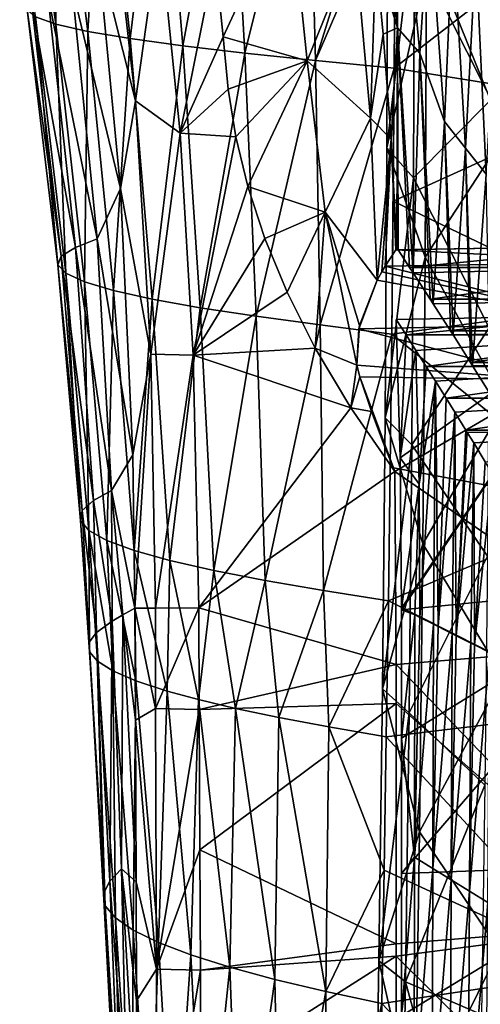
# Model space of a CAD drawing. Header units: millimetres. Extents: x -350 to 350, y 0 to 877.
# Tile 31 of 63: x -314 to -242, y 338 to 491. Entities that reach past the tile are written whole.
import ezdxf

# ---------------------------------------------------------------- set-up
doc = ezdxf.new("R2010")
doc.units = ezdxf.units.MM
doc.header["$LTSCALE"] = 41.718519
for name, color, linetype in [('2', 7, 'CONTINUOUS'), ('25', 7, 'CONTINUOUS'), ('26', 7, 'CONTINUOUS'), ('27', 7, 'CONTINUOUS'), ('28', 7, 'CONTINUOUS'), ('38', 7, 'CONTINUOUS'), ('39', 7, 'CONTINUOUS'), ('40', 7, 'CONTINUOUS'), ('41', 7, 'CONTINUOUS'), ('43', 7, 'CONTINUOUS'), ('44', 7, 'CONTINUOUS'), ('48', 7, 'CONTINUOUS'), ('51', 7, 'CONTINUOUS'), ('52', 7, 'CONTINUOUS'), ('59', 7, 'CONTINUOUS')]:
    doc.layers.add(name, color=color, linetype=linetype)

msp = doc.modelspace()

# ---------------------------------------------------------------- linework, layer by layer
at = {"layer": '2', "linetype": 'Continuous'}
for points in [[(-237.64, 474.05, -443.37), (-237.51, 516.38, -450.95), (-250.26, 499.07, -451.83), (-237.64, 474.05, -443.37)], [(-240.18, 514.36, -486.16), (-240.26, 478.9, -479.51), (-252.13, 508.41, -478.77), (-240.18, 514.36, -486.16)], [(-256.3, 513.54, -466.8), (-252.13, 508.41, -478.77), (-256.42, 471.49, -459.28), (-256.3, 513.54, -466.8)], [(-256.3, 513.54, -466.8), (-256.42, 471.49, -459.28), (-250.26, 499.07, -451.83), (-256.3, 513.54, -466.8)], [(-252.13, 508.41, -478.77), (-252.26, 466.81, -471.45), (-256.42, 471.49, -459.28), (-252.13, 508.41, -478.77)], [(-252.13, 508.41, -478.77), (-240.26, 478.9, -479.51), (-252.26, 466.81, -471.45), (-252.13, 508.41, -478.77)], [(-250.26, 499.07, -451.83), (-256.42, 471.49, -459.28), (-250.45, 454.42, -444.71), (-250.26, 499.07, -451.83)], [(-237.64, 474.05, -443.37), (-250.26, 499.07, -451.83), (-250.45, 454.42, -444.71), (-237.64, 474.05, -443.37)], [(-240.26, 478.9, -479.51), (-240.45, 443.35, -474.26), (-252.26, 466.81, -471.45), (-240.26, 478.9, -479.51)], [(-237.91, 431.59, -437.72), (-237.64, 474.05, -443.37), (-250.45, 454.42, -444.71), (-237.91, 431.59, -437.72)], [(-256.42, 471.49, -459.28), (-252.26, 466.81, -471.45), (-256.69, 429.31, -453.68), (-256.42, 471.49, -459.28)], [(-256.42, 471.49, -459.28), (-256.69, 429.31, -453.68), (-250.45, 454.42, -444.71), (-256.42, 471.49, -459.28)], [(-252.26, 466.81, -471.45), (-252.54, 425.08, -466.04), (-256.69, 429.31, -453.68), (-252.26, 466.81, -471.45)], [(-252.26, 466.81, -471.45), (-240.45, 443.35, -474.26), (-252.54, 425.08, -466.04), (-252.26, 466.81, -471.45)], [(-250.45, 454.42, -444.71), (-256.69, 429.31, -453.68), (-250.81, 409.62, -439.72), (-250.45, 454.42, -444.71)], [(-237.91, 431.59, -437.72), (-250.45, 454.42, -444.71), (-250.81, 409.62, -439.72), (-237.91, 431.59, -437.72)], [(-240.45, 443.35, -474.26), (-240.75, 407.7, -470.42), (-252.54, 425.08, -466.04), (-240.45, 443.35, -474.26)], [(-238.33, 388.98, -433.98), (-237.91, 431.59, -437.72), (-250.81, 409.62, -439.72), (-238.33, 388.98, -433.98)], [(-256.69, 429.31, -453.68), (-252.54, 425.08, -466.04), (-257.11, 386.98, -450.01), (-256.69, 429.31, -453.68)], [(-256.69, 429.31, -453.68), (-257.11, 386.98, -450.01), (-250.81, 409.62, -439.72), (-256.69, 429.31, -453.68)], [(-252.54, 425.08, -466.04), (-252.96, 383.22, -462.54), (-257.11, 386.98, -450.01), (-252.54, 425.08, -466.04)], [(-252.54, 425.08, -466.04), (-240.75, 407.7, -470.42), (-252.96, 383.22, -462.54), (-252.54, 425.08, -466.04)], [(-250.81, 409.62, -439.72), (-257.11, 386.98, -450.01), (-251.34, 364.66, -436.88), (-250.81, 409.62, -439.72)], [(-238.33, 388.98, -433.98), (-250.81, 409.62, -439.72), (-251.34, 364.66, -436.88), (-238.33, 388.98, -433.98)], [(-240.75, 407.7, -470.42), (-241.15, 371.96, -467.97), (-252.96, 383.22, -462.54), (-240.75, 407.7, -470.42)], [(-238.89, 346.24, -432.16), (-238.33, 388.98, -433.98), (-251.34, 364.66, -436.88), (-238.89, 346.24, -432.16)], [(-257.11, 386.98, -450.01), (-252.96, 383.22, -462.54), (-257.67, 344.53, -448.27), (-257.11, 386.98, -450.01)], [(-257.11, 386.98, -450.01), (-257.67, 344.53, -448.27), (-251.34, 364.66, -436.88), (-257.11, 386.98, -450.01)], [(-252.96, 383.22, -462.54), (-253.53, 341.22, -460.95), (-257.67, 344.53, -448.27), (-252.96, 383.22, -462.54)], [(-252.96, 383.22, -462.54), (-241.15, 371.96, -467.97), (-253.53, 341.22, -460.95), (-252.96, 383.22, -462.54)], [(-241.15, 371.96, -467.97), (-241.66, 336.12, -466.92), (-253.53, 341.22, -460.95), (-241.15, 371.96, -467.97)], [(-251.34, 364.66, -436.88), (-257.67, 344.53, -448.27), (-252.02, 319.55, -436.18), (-251.34, 364.66, -436.88)], [(-238.89, 346.24, -432.16), (-251.34, 364.66, -436.88), (-252.02, 319.55, -436.18), (-238.89, 346.24, -432.16)], [(-239.6, 303.37, -432.27), (-238.89, 346.24, -432.16), (-252.02, 319.55, -436.18), (-239.6, 303.37, -432.27)], [(-257.67, 344.53, -448.27), (-253.53, 341.22, -460.95), (-258.38, 301.94, -448.45), (-257.67, 344.53, -448.27)], [(-257.67, 344.53, -448.27), (-258.38, 301.94, -448.45), (-252.02, 319.55, -436.18), (-257.67, 344.53, -448.27)], [(-253.53, 341.22, -460.95), (-254.24, 299.09, -461.27), (-258.38, 301.94, -448.45), (-253.53, 341.22, -460.95)], [(-253.53, 341.22, -460.95), (-242.27, 300.17, -467.27), (-254.24, 299.09, -461.27), (-253.53, 341.22, -460.95)], [(-241.66, 336.12, -466.92), (-242.27, 300.17, -467.27), (-253.53, 341.22, -460.95), (-241.66, 336.12, -466.92)]]:
    msp.add_3dface(points, dxfattribs=at)
at = {"layer": '25', "linetype": 'Continuous'}
for points in [[(-254.68, 455.53, -22.55), (-218.74, 456.16, -17.39), (-252.9, 452.81, -44.67), (-254.68, 455.53, -22.55)], [(-252.9, 452.81, -44.67), (-218.74, 456.16, -17.39), (-214.02, 452.81, -44.65), (-252.9, 452.81, -44.67)], [(-252.9, 452.81, -44.67), (-214.02, 452.81, -44.65), (-252.35, 451.97, -51.54), (-252.9, 452.81, -44.67)], [(-252.35, 451.97, -51.54), (-214.02, 452.81, -44.65), (-249.67, 447.84, -85.11), (-252.35, 451.97, -51.54)], [(-249.67, 447.84, -85.11), (-214.02, 452.81, -44.65), (-211.32, 447.85, -85.06), (-249.67, 447.84, -85.11)], [(-249.67, 447.84, -85.11), (-211.32, 447.85, -85.06), (-249.21, 447.12, -90.98), (-249.67, 447.84, -85.11)], [(-249.21, 447.12, -90.98), (-211.32, 447.85, -85.06), (-246.49, 442.88, -125.54), (-249.21, 447.12, -90.98)], [(-246.49, 442.88, -125.54), (-211.32, 447.85, -85.06), (-208.62, 442.89, -125.47), (-246.49, 442.88, -125.54)], [(-246.49, 442.88, -125.54), (-208.62, 442.89, -125.47), (-246.11, 442.28, -130.4), (-246.49, 442.88, -125.54)], [(-246.11, 442.28, -130.4), (-208.62, 442.89, -125.47), (-243.36, 437.93, -165.89), (-246.11, 442.28, -130.4)], [(-243.36, 437.93, -165.89), (-208.62, 442.89, -125.47), (-202.8, 437.93, -165.89), (-243.36, 437.93, -165.89)], [(-243.36, 437.93, -165.89), (-202.8, 437.93, -165.89), (-243.06, 437.45, -169.75), (-243.36, 437.93, -165.89)], [(-243.06, 437.45, -169.75), (-202.8, 437.93, -165.89), (-240.25, 432.94, -206.51), (-243.06, 437.45, -169.75)]]:
    msp.add_3dface(points, dxfattribs=at)
at = {"layer": '26', "linetype": 'Continuous'}
for points in [[(-255.25, 421.09, -0.01), (-255.18, 420.91), (-260.66, 435.7, -0.81), (-255.25, 421.09, -0.01)], [(-260.66, 435.7, -0.81), (-255.18, 420.91), (-230.64, 435.24, 3.62), (-260.66, 435.7, -0.81)], [(-255.37, 421.37, -0.02), (-255.25, 421.09, -0.01), (-260.66, 435.7, -0.81), (-255.37, 421.37, -0.02)], [(-255.54, 421.8, -0.05), (-255.37, 421.37, -0.02), (-260.66, 435.7, -0.81), (-255.54, 421.8, -0.05)], [(-255.81, 422.45, -0.08), (-255.54, 421.8, -0.05), (-260.66, 435.7, -0.81), (-255.81, 422.45, -0.08)], [(-256.2, 423.4, -0.13), (-255.81, 422.45, -0.08), (-260.66, 435.7, -0.81), (-256.2, 423.4, -0.13)], [(-256.78, 424.88, -0.21), (-256.2, 423.4, -0.13), (-260.66, 435.7, -0.81), (-256.78, 424.88, -0.21)], [(-257.64, 427.11, -0.33), (-256.78, 424.88, -0.21), (-260.66, 435.7, -0.81), (-257.64, 427.11, -0.33)], [(-258.82, 430.32, -0.51), (-257.64, 427.11, -0.33), (-260.66, 435.7, -0.81), (-258.82, 430.32, -0.51)], [(-255.18, 420.91), (-216.09, 393.99, 2.75), (-230.64, 435.24, 3.62), (-255.18, 420.91)], [(-255, 390.77), (-216.09, 393.99, 2.75), (-255.18, 420.91), (-255, 390.77)], [(-216.09, 393.99, 2.75), (-255, 390.77), (-216.04, 350.29, -0.12), (-216.09, 393.99, 2.75)], [(-216.04, 350.29, -0.12), (-255, 390.77), (-255, 384.71), (-216.04, 350.29, -0.12)], [(-255, 347.17), (-216.04, 350.29, -0.12), (-255, 384.71), (-255, 347.17)], [(-255, 345.22), (-216.04, 350.29, -0.12), (-255, 347.17), (-255, 345.22)], [(-216.04, 350.29, -0.12), (-255, 345.22), (-215.99, 306.6, -2.99), (-216.04, 350.29, -0.12)], [(-215.99, 306.6, -2.99), (-255, 345.22), (-255, 322.53), (-215.99, 306.6, -2.99)]]:
    msp.add_3dface(points, dxfattribs=at)
at = {"layer": '27', "linetype": 'Continuous'}
for points in [[(-254.97, 444.68, -12.06), (-223.11, 445.31, -6.97), (-254.34, 423.04, -12.03), (-254.97, 444.68, -12.06)], [(-223.11, 445.31, -6.97), (-254.13, 399.56, -12.01), (-254.34, 423.04, -12.03), (-223.11, 445.31, -6.97)], [(-254.13, 399.35, -12.01), (-254.13, 399.56, -12.01), (-223.11, 445.31, -6.97), (-254.13, 399.35, -12.01)], [(-215.41, 403.17, -8.69), (-254.13, 399.35, -12.01), (-223.11, 445.31, -6.97), (-215.41, 403.17, -8.69)], [(-254.13, 379.3, -12.01), (-215.41, 403.17, -8.69), (-254.14, 358.16, -12.03), (-254.13, 379.3, -12.01)], [(-254.14, 358.16, -12.03), (-215.41, 403.17, -8.69), (-215.42, 359.57, -11.57), (-254.14, 358.16, -12.03)], [(-254.13, 399.35, -12.01), (-215.41, 403.17, -8.69), (-254.13, 379.3, -12.01), (-254.13, 399.35, -12.01)], [(-254.15, 335.93, -12.06), (-215.42, 359.57, -11.57), (-254.16, 312.62, -12.11), (-254.15, 335.93, -12.06)], [(-254.16, 312.62, -12.11), (-215.42, 359.57, -11.57), (-215.41, 316.02, -14.5), (-254.16, 312.62, -12.11)], [(-254.14, 358.16, -12.03), (-215.42, 359.57, -11.57), (-254.15, 335.93, -12.06), (-254.14, 358.16, -12.03)]]:
    msp.add_3dface(points, dxfattribs=at)
at = {"layer": '28', "linetype": 'Continuous'}
for points in [[(-223.11, 445.31, -6.97), (-254.97, 444.68, -12.06), (-253.43, 442.28, -31.62), (-223.11, 445.31, -6.97)], [(-214.47, 442.29, -31.58), (-223.11, 445.31, -6.97), (-253.43, 442.28, -31.62), (-214.47, 442.29, -31.58)], [(-253.43, 442.28, -31.62), (-251.89, 439.85, -51.42), (-214.47, 442.29, -31.58), (-253.43, 442.28, -31.62)], [(-250.28, 437.32, -72.08), (-214.47, 442.29, -31.58), (-251.89, 439.85, -51.42), (-250.28, 437.32, -72.08)], [(-211.83, 437.33, -71.99), (-214.47, 442.29, -31.58), (-250.28, 437.32, -72.08), (-211.83, 437.33, -71.99)], [(-250.28, 437.32, -72.08), (-248.85, 435.02, -90.73), (-211.83, 437.33, -71.99), (-250.28, 437.32, -72.08)], [(-247.18, 432.36, -112.45), (-211.83, 437.33, -71.99), (-248.85, 435.02, -90.73), (-247.18, 432.36, -112.45)], [(-209.2, 432.36, -112.4), (-211.83, 437.33, -71.99), (-247.18, 432.36, -112.45), (-209.2, 432.36, -112.4)], [(-247.18, 432.36, -112.45), (-245.84, 430.2, -130.01), (-209.2, 432.36, -112.4), (-247.18, 432.36, -112.45)], [(-244.11, 427.4, -152.82), (-209.2, 432.36, -112.4), (-245.84, 430.2, -130.01), (-244.11, 427.4, -152.82)], [(-206.56, 427.4, -152.82), (-209.2, 432.36, -112.4), (-244.11, 427.4, -152.82), (-206.56, 427.4, -152.82)], [(-206.56, 427.4, -152.82), (-244.11, 427.4, -152.82), (-243.88, 427.02, -155.91), (-206.56, 427.4, -152.82)], [(-243.88, 427.02, -155.91), (-242.88, 425.39, -169.16), (-206.56, 427.4, -152.82), (-243.88, 427.02, -155.91)], [(-241.08, 422.46, -193.06), (-206.56, 427.4, -152.82), (-242.88, 425.39, -169.16), (-241.08, 422.46, -193.06)]]:
    msp.add_3dface(points, dxfattribs=at)
at = {"layer": '38', "linetype": 'Continuous'}
for points in [[(-308.1, 490.8, -241.59), (-311.29, 491.93, -203.37), (-313.75, 530.85, -246.06), (-308.1, 490.8, -241.59)], [(-308.18, 529.94, -284.77), (-308.1, 490.8, -241.59), (-313.75, 530.85, -246.06), (-308.18, 529.94, -284.77)], [(-303.13, 489.67, -279.61), (-308.1, 490.8, -241.59), (-308.18, 529.94, -284.77), (-303.13, 489.67, -279.61)], [(-300.77, 529.02, -323.33), (-303.13, 489.67, -279.61), (-308.18, 529.94, -284.77), (-300.77, 529.02, -323.33)], [(-296.5, 488.53, -317.5), (-303.13, 489.67, -279.61), (-300.77, 529.02, -323.33), (-296.5, 488.53, -317.5)], [(-291.64, 528.1, -361.81), (-296.5, 488.53, -317.5), (-300.77, 529.02, -323.33), (-291.64, 528.1, -361.81)], [(-288.29, 487.4, -355.31), (-296.5, 488.53, -317.5), (-291.64, 528.1, -361.81), (-288.29, 487.4, -355.31)], [(-280.9, 527.18, -400.27), (-288.29, 487.4, -355.31), (-291.64, 528.1, -361.81), (-280.9, 527.18, -400.27)], [(-278.62, 486.27, -393.12), (-288.29, 487.4, -355.31), (-280.9, 527.18, -400.27), (-278.62, 486.27, -393.12)], [(-268.66, 526.27, -438.79), (-278.62, 486.27, -393.12), (-280.9, 527.18, -400.27), (-268.66, 526.27, -438.79)], [(-267.59, 485.13, -430.97), (-278.62, 486.27, -393.12), (-268.66, 526.27, -438.79), (-267.59, 485.13, -430.97)], [(-255.03, 525.27, -477.41), (-267.59, 485.13, -430.97), (-268.66, 526.27, -438.79), (-255.03, 525.27, -477.41)], [(-255.09, 514.08, -474.92), (-267.59, 485.13, -430.97), (-255.03, 525.27, -477.41), (-255.09, 514.08, -474.92)], [(-255.29, 483.92, -468.92), (-267.59, 485.13, -430.97), (-255.09, 514.08, -474.92), (-255.29, 483.92, -468.92)], [(-298.03, 465.14, -8.88), (-301.54, 502.22, -8.77), (-305.54, 496.47, -47.85), (-298.03, 465.14, -8.88)], [(-311.92, 494.2, -126.1), (-305.04, 455.91, -85.87), (-309.38, 495.33, -87.02), (-311.92, 494.2, -126.1)], [(-309.38, 495.33, -87.02), (-301.64, 457.26, -47.34), (-305.54, 496.47, -47.85), (-309.38, 495.33, -87.02)], [(-305.04, 455.91, -85.87), (-301.64, 457.26, -47.34), (-309.38, 495.33, -87.02), (-305.04, 455.91, -85.87)], [(-301.64, 457.26, -47.34), (-298.03, 465.14, -8.88), (-305.54, 496.47, -47.85), (-301.64, 457.26, -47.34)], [(-312.6, 493.07, -164.9), (-307.27, 454.57, -124.32), (-311.92, 494.2, -126.1), (-312.6, 493.07, -164.9)], [(-307.27, 454.57, -124.32), (-305.04, 455.91, -85.87), (-311.92, 494.2, -126.1), (-307.27, 454.57, -124.32)], [(-307.81, 453.23, -162.5), (-307.27, 454.57, -124.32), (-312.6, 493.07, -164.9), (-307.81, 453.23, -162.5)], [(-311.29, 491.93, -203.37), (-307.81, 453.23, -162.5), (-312.6, 493.07, -164.9), (-311.29, 491.93, -203.37)], [(-306.57, 451.89, -200.4), (-307.81, 453.23, -162.5), (-311.29, 491.93, -203.37), (-306.57, 451.89, -200.4)], [(-308.1, 490.8, -241.59), (-306.57, 451.89, -200.4), (-311.29, 491.93, -203.37), (-308.1, 490.8, -241.59)], [(-303.63, 450.54, -238.07), (-306.57, 451.89, -200.4), (-308.1, 490.8, -241.59), (-303.63, 450.54, -238.07)], [(-303.13, 489.67, -279.61), (-303.63, 450.54, -238.07), (-308.1, 490.8, -241.59), (-303.13, 489.67, -279.61)], [(-299.1, 449.2, -275.56), (-303.63, 450.54, -238.07), (-303.13, 489.67, -279.61), (-299.1, 449.2, -275.56)], [(-296.5, 488.53, -317.5), (-299.1, 449.2, -275.56), (-303.13, 489.67, -279.61), (-296.5, 488.53, -317.5)], [(-293.06, 447.86, -312.94), (-299.1, 449.2, -275.56), (-296.5, 488.53, -317.5), (-293.06, 447.86, -312.94)], [(-288.29, 487.4, -355.31), (-293.06, 447.86, -312.94), (-296.5, 488.53, -317.5), (-288.29, 487.4, -355.31)], [(-285.6, 446.51, -350.24), (-293.06, 447.86, -312.94), (-288.29, 487.4, -355.31), (-285.6, 446.51, -350.24)], [(-278.62, 486.27, -393.12), (-285.6, 446.51, -350.24), (-288.29, 487.4, -355.31), (-278.62, 486.27, -393.12)], [(-276.82, 445.17, -387.54), (-285.6, 446.51, -350.24), (-278.62, 486.27, -393.12), (-276.82, 445.17, -387.54)], [(-267.59, 485.13, -430.97), (-276.82, 445.17, -387.54), (-278.62, 486.27, -393.12), (-267.59, 485.13, -430.97)], [(-266.82, 443.83, -424.88), (-276.82, 445.17, -387.54), (-267.59, 485.13, -430.97), (-266.82, 443.83, -424.88)], [(-255.29, 483.92, -468.92), (-266.82, 443.83, -424.88), (-267.59, 485.13, -430.97), (-255.29, 483.92, -468.92)], [(-255.68, 442.38, -462.3), (-266.82, 443.83, -424.88), (-255.29, 483.92, -468.92), (-255.68, 442.38, -462.3)], [(-255.47, 463.16, -465.37), (-255.68, 442.38, -462.3), (-255.29, 483.92, -468.92), (-255.47, 463.16, -465.37)], [(-296.1, 423.53, -9.05), (-298.03, 465.14, -8.88), (-301.64, 457.26, -47.34), (-296.1, 423.53, -9.05)], [(-305.04, 455.91, -85.87), (-299.4, 417.95, -47.02), (-301.64, 457.26, -47.34), (-305.04, 455.91, -85.87)], [(-299.4, 417.95, -47.02), (-296.1, 423.53, -9.05), (-301.64, 457.26, -47.34), (-299.4, 417.95, -47.02)], [(-307.27, 454.57, -124.32), (-302.23, 416.39, -85.06), (-305.04, 455.91, -85.87), (-307.27, 454.57, -124.32)], [(-302.23, 416.39, -85.06), (-299.4, 417.95, -47.02), (-305.04, 455.91, -85.87), (-302.23, 416.39, -85.06)], [(-307.81, 453.23, -162.5), (-304.01, 414.83, -123.03), (-307.27, 454.57, -124.32), (-307.81, 453.23, -162.5)], [(-304.01, 414.83, -123.03), (-302.23, 416.39, -85.06), (-307.27, 454.57, -124.32), (-304.01, 414.83, -123.03)], [(-304.28, 413.27, -160.76), (-304.01, 414.83, -123.03), (-307.81, 453.23, -162.5), (-304.28, 413.27, -160.76)], [(-306.57, 451.89, -200.4), (-304.28, 413.27, -160.76), (-307.81, 453.23, -162.5), (-306.57, 451.89, -200.4)], [(-302.97, 411.71, -198.24), (-304.28, 413.27, -160.76), (-306.57, 451.89, -200.4), (-302.97, 411.71, -198.24)], [(-303.63, 450.54, -238.07), (-302.97, 411.71, -198.24), (-306.57, 451.89, -200.4), (-303.63, 450.54, -238.07)], [(-300.14, 410.15, -235.51), (-302.97, 411.71, -198.24), (-303.63, 450.54, -238.07), (-300.14, 410.15, -235.51)], [(-299.1, 449.2, -275.56), (-300.14, 410.15, -235.51), (-303.63, 450.54, -238.07), (-299.1, 449.2, -275.56)], [(-295.9, 408.59, -272.63), (-300.14, 410.15, -235.51), (-299.1, 449.2, -275.56), (-295.9, 408.59, -272.63)], [(-293.06, 447.86, -312.94), (-295.9, 408.59, -272.63), (-299.1, 449.2, -275.56), (-293.06, 447.86, -312.94)], [(-290.31, 407.03, -309.64), (-295.9, 408.59, -272.63), (-293.06, 447.86, -312.94), (-290.31, 407.03, -309.64)], [(-285.6, 446.51, -350.24), (-290.31, 407.03, -309.64), (-293.06, 447.86, -312.94), (-285.6, 446.51, -350.24)], [(-283.46, 405.47, -346.59), (-290.31, 407.03, -309.64), (-285.6, 446.51, -350.24), (-283.46, 405.47, -346.59)], [(-276.82, 445.17, -387.54), (-283.46, 405.47, -346.59), (-285.6, 446.51, -350.24), (-276.82, 445.17, -387.54)], [(-275.44, 403.92, -383.53), (-283.46, 405.47, -346.59), (-276.82, 445.17, -387.54), (-275.44, 403.92, -383.53)], [(-266.82, 443.83, -424.88), (-275.44, 403.92, -383.53), (-276.82, 445.17, -387.54), (-266.82, 443.83, -424.88)], [(-266.33, 402.36, -420.51), (-275.44, 403.92, -383.53), (-266.82, 443.83, -424.88), (-266.33, 402.36, -420.51)], [(-255.68, 442.38, -462.3), (-266.33, 402.36, -420.51), (-266.82, 443.83, -424.88), (-255.68, 442.38, -462.3)], [(-256.2, 400.75, -457.58), (-266.33, 402.36, -420.51), (-255.68, 442.38, -462.3), (-256.2, 400.75, -457.58)], [(-255.93, 421.58, -459.71), (-256.2, 400.75, -457.58), (-255.68, 442.38, -462.3), (-255.93, 421.58, -459.71)], [(-299.4, 417.95, -47.02), (-295.76, 399.59, -9.17), (-296.1, 423.53, -9.05), (-299.4, 417.95, -47.02)], [(-302.23, 416.39, -85.06), (-299.33, 397.58, -54.39), (-299.4, 417.95, -47.02), (-302.23, 416.39, -85.06)], [(-297.66, 398.56, -32.42), (-295.76, 399.59, -9.17), (-299.4, 417.95, -47.02), (-297.66, 398.56, -32.42)], [(-299.33, 397.58, -54.39), (-297.66, 398.56, -32.42), (-299.4, 417.95, -47.02), (-299.33, 397.58, -54.39)], [(-304.01, 414.83, -123.03), (-301.77, 395.81, -94.38), (-302.23, 416.39, -85.06), (-304.01, 414.83, -123.03)], [(-301.77, 395.81, -94.38), (-299.33, 397.58, -54.39), (-302.23, 416.39, -85.06), (-301.77, 395.81, -94.38)], [(-304.28, 413.27, -160.76), (-302.91, 394.25, -129.51), (-304.01, 414.83, -123.03), (-304.28, 413.27, -160.76)], [(-302.91, 394.25, -129.51), (-301.77, 395.81, -94.38), (-304.01, 414.83, -123.03), (-302.91, 394.25, -129.51)], [(-302.83, 392.79, -162.4), (-302.91, 394.25, -129.51), (-304.28, 413.27, -160.76), (-302.83, 392.79, -162.4)], [(-302.97, 411.71, -198.24), (-302.83, 392.79, -162.4), (-304.28, 413.27, -160.76), (-302.97, 411.71, -198.24)], [(-301.61, 391.31, -195.19), (-302.83, 392.79, -162.4), (-302.97, 411.71, -198.24), (-301.61, 391.31, -195.19)], [(-299.21, 389.8, -228.7), (-301.61, 391.31, -195.19), (-302.97, 411.71, -198.24), (-299.21, 389.8, -228.7)], [(-300.14, 410.15, -235.51), (-299.21, 389.8, -228.7), (-302.97, 411.71, -198.24), (-300.14, 410.15, -235.51)], [(-295.6, 388.25, -263.07), (-299.21, 389.8, -228.7), (-300.14, 410.15, -235.51), (-295.6, 388.25, -263.07)], [(-295.9, 408.59, -272.63), (-295.6, 388.25, -263.07), (-300.14, 410.15, -235.51), (-295.9, 408.59, -272.63)], [(-290.72, 386.64, -298.45), (-295.6, 388.25, -263.07), (-295.9, 408.59, -272.63), (-290.72, 386.64, -298.45)], [(-290.31, 407.03, -309.64), (-290.72, 386.64, -298.45), (-295.9, 408.59, -272.63), (-290.31, 407.03, -309.64)], [(-285.85, 385.31, -327.65), (-290.72, 386.64, -298.45), (-290.31, 407.03, -309.64), (-285.85, 385.31, -327.65)], [(-283.46, 405.47, -346.59), (-285.85, 385.31, -327.65), (-290.31, 407.03, -309.64), (-283.46, 405.47, -346.59)], [(-280.06, 383.94, -357.79), (-285.85, 385.31, -327.65), (-283.46, 405.47, -346.59), (-280.06, 383.94, -357.79)], [(-275.44, 403.92, -383.53), (-280.06, 383.94, -357.79), (-283.46, 405.47, -346.59), (-275.44, 403.92, -383.53)], [(-273.3, 382.52, -389.08), (-280.06, 383.94, -357.79), (-275.44, 403.92, -383.53), (-273.3, 382.52, -389.08)], [(-266.33, 402.36, -420.51), (-273.3, 382.52, -389.08), (-275.44, 403.92, -383.53), (-266.33, 402.36, -420.51)], [(-265.48, 381.03, -421.72), (-273.3, 382.52, -389.08), (-266.33, 402.36, -420.51), (-265.48, 381.03, -421.72)], [(-256.2, 400.75, -457.58), (-265.48, 381.03, -421.72), (-266.33, 402.36, -420.51), (-256.2, 400.75, -457.58)], [(-256.52, 379.48, -455.9), (-265.48, 381.03, -421.72), (-256.2, 400.75, -457.58), (-256.52, 379.48, -455.9)]]:
    msp.add_3dface(points, dxfattribs=at)
at = {"layer": '39', "linetype": 'Continuous'}
for points in [[(-297.66, 398.56, -32.42), (-299.33, 397.58, -54.39), (-297.87, 358.87, -46.82), (-297.66, 398.56, -32.42)], [(-297.66, 398.56, -32.42), (-297.87, 358.87, -46.82), (-295.58, 356.87, -9.38), (-297.66, 398.56, -32.42)], [(-295.76, 399.59, -9.17), (-297.66, 398.56, -32.42), (-295.69, 382.08, -9.26), (-295.76, 399.59, -9.17)], [(-297.66, 398.56, -32.42), (-295.58, 356.87, -9.38), (-295.69, 382.08, -9.26), (-297.66, 398.56, -32.42)], [(-299.33, 397.58, -54.39), (-301.77, 395.81, -94.38), (-299.69, 356.95, -84.42), (-299.33, 397.58, -54.39)], [(-299.33, 397.58, -54.39), (-299.69, 356.95, -84.42), (-297.87, 358.87, -46.82), (-299.33, 397.58, -54.39)], [(-301.77, 395.81, -94.38), (-302.91, 394.25, -129.51), (-300.65, 355.03, -121.96), (-301.77, 395.81, -94.38)], [(-301.77, 395.81, -94.38), (-300.65, 355.03, -121.96), (-299.69, 356.95, -84.42), (-301.77, 395.81, -94.38)], [(-302.91, 394.25, -129.51), (-302.83, 392.79, -162.4), (-300.38, 353.12, -159.31), (-302.91, 394.25, -129.51)], [(-302.91, 394.25, -129.51), (-300.38, 353.12, -159.31), (-300.65, 355.03, -121.96), (-302.91, 394.25, -129.51)], [(-302.83, 392.79, -162.4), (-301.61, 391.31, -195.19), (-300.38, 353.12, -159.31), (-302.83, 392.79, -162.4)], [(-301.61, 391.31, -195.19), (-299.21, 389.8, -228.7), (-298.81, 351.2, -196.46), (-301.61, 391.31, -195.19)], [(-301.61, 391.31, -195.19), (-298.81, 351.2, -196.46), (-300.38, 353.12, -159.31), (-301.61, 391.31, -195.19)], [(-299.21, 389.8, -228.7), (-295.6, 388.25, -263.07), (-296.02, 349.28, -233.44), (-299.21, 389.8, -228.7)], [(-299.21, 389.8, -228.7), (-296.02, 349.28, -233.44), (-298.81, 351.2, -196.46), (-299.21, 389.8, -228.7)], [(-295.6, 388.25, -263.07), (-292.06, 347.37, -270.28), (-296.02, 349.28, -233.44), (-295.6, 388.25, -263.07)], [(-295.6, 388.25, -263.07), (-290.72, 386.64, -298.45), (-292.06, 347.37, -270.28), (-295.6, 388.25, -263.07)], [(-290.72, 386.64, -298.45), (-287.02, 345.45, -307.05), (-292.06, 347.37, -270.28), (-290.72, 386.64, -298.45)], [(-290.72, 386.64, -298.45), (-285.85, 385.31, -327.65), (-287.02, 345.45, -307.05), (-290.72, 386.64, -298.45)], [(-285.85, 385.31, -327.65), (-280.94, 343.53, -343.76), (-287.02, 345.45, -307.05), (-285.85, 385.31, -327.65)], [(-285.85, 385.31, -327.65), (-280.06, 383.94, -357.79), (-280.94, 343.53, -343.76), (-285.85, 385.31, -327.65)], [(-280.06, 383.94, -357.79), (-273.91, 341.61, -380.47), (-280.94, 343.53, -343.76), (-280.06, 383.94, -357.79)], [(-280.06, 383.94, -357.79), (-273.3, 382.52, -389.08), (-273.91, 341.61, -380.47), (-280.06, 383.94, -357.79)], [(-273.3, 382.52, -389.08), (-265.98, 339.7, -417.21), (-273.91, 341.61, -380.47), (-273.3, 382.52, -389.08)], [(-273.3, 382.52, -389.08), (-265.48, 381.03, -421.72), (-265.98, 339.7, -417.21), (-273.3, 382.52, -389.08)], [(-265.98, 339.7, -417.21), (-265.48, 381.03, -421.72), (-256.86, 358.69, -454.72), (-265.98, 339.7, -417.21)], [(-265.48, 381.03, -421.72), (-256.52, 379.48, -455.9), (-256.86, 358.69, -454.72), (-265.48, 381.03, -421.72)], [(-299.69, 356.95, -84.42), (-296.97, 319.76, -46.9), (-297.87, 358.87, -46.82), (-299.69, 356.95, -84.42)], [(-296.97, 319.76, -46.9), (-295.39, 316.37, -9.59), (-297.87, 358.87, -46.82), (-296.97, 319.76, -46.9)], [(-295.39, 316.37, -9.59), (-295.49, 338.28, -9.48), (-297.87, 358.87, -46.82), (-295.39, 316.37, -9.59)], [(-297.87, 358.87, -46.82), (-295.49, 338.28, -9.48), (-295.58, 356.87, -9.38), (-297.87, 358.87, -46.82)], [(-257.23, 337.86, -454.02), (-265.98, 339.7, -417.21), (-256.86, 358.69, -454.72), (-257.23, 337.86, -454.02)], [(-300.65, 355.03, -121.96), (-298.13, 317.59, -84.41), (-299.69, 356.95, -84.42), (-300.65, 355.03, -121.96)], [(-298.13, 317.59, -84.41), (-296.97, 319.76, -46.9), (-299.69, 356.95, -84.42), (-298.13, 317.59, -84.41)], [(-298.55, 315.41, -121.86), (-298.13, 317.59, -84.41), (-300.65, 355.03, -121.96), (-298.55, 315.41, -121.86)], [(-300.38, 353.12, -159.31), (-298.55, 315.41, -121.86), (-300.65, 355.03, -121.96), (-300.38, 353.12, -159.31)], [(-297.92, 313.24, -159.16), (-298.55, 315.41, -121.86), (-300.38, 353.12, -159.31), (-297.92, 313.24, -159.16)], [(-298.81, 351.2, -196.46), (-297.92, 313.24, -159.16), (-300.38, 353.12, -159.31), (-298.81, 351.2, -196.46)], [(-296.2, 311.07, -196.27), (-297.92, 313.24, -159.16), (-298.81, 351.2, -196.46), (-296.2, 311.07, -196.27)], [(-296.02, 349.28, -233.44), (-296.2, 311.07, -196.27), (-298.81, 351.2, -196.46), (-296.02, 349.28, -233.44)], [(-293.43, 308.9, -233.25), (-296.2, 311.07, -196.27), (-296.02, 349.28, -233.44), (-293.43, 308.9, -233.25)], [(-292.06, 347.37, -270.28), (-293.43, 308.9, -233.25), (-296.02, 349.28, -233.44), (-292.06, 347.37, -270.28)], [(-289.67, 306.72, -270.11), (-293.43, 308.9, -233.25), (-292.06, 347.37, -270.28), (-289.67, 306.72, -270.11)], [(-287.02, 345.45, -307.05), (-289.67, 306.72, -270.11), (-292.06, 347.37, -270.28), (-287.02, 345.45, -307.05)], [(-284.98, 304.55, -306.91), (-289.67, 306.72, -270.11), (-287.02, 345.45, -307.05), (-284.98, 304.55, -306.91)], [(-280.94, 343.53, -343.76), (-284.98, 304.55, -306.91), (-287.02, 345.45, -307.05), (-280.94, 343.53, -343.76)], [(-279.42, 302.38, -343.66), (-284.98, 304.55, -306.91), (-280.94, 343.53, -343.76), (-279.42, 302.38, -343.66)], [(-273.91, 341.61, -380.47), (-279.42, 302.38, -343.66), (-280.94, 343.53, -343.76), (-273.91, 341.61, -380.47)], [(-273.04, 300.21, -380.4), (-279.42, 302.38, -343.66), (-273.91, 341.61, -380.47), (-273.04, 300.21, -380.4)], [(-265.98, 339.7, -417.21), (-273.04, 300.21, -380.4), (-273.91, 341.61, -380.47), (-265.98, 339.7, -417.21)], [(-265.91, 298.04, -417.18), (-273.04, 300.21, -380.4), (-265.98, 339.7, -417.21), (-265.91, 298.04, -417.18)], [(-257.23, 337.86, -454.02), (-265.91, 298.04, -417.18), (-265.98, 339.7, -417.21), (-257.23, 337.86, -454.02)], [(-257.63, 316.95, -453.78), (-265.91, 298.04, -417.18), (-257.23, 337.86, -454.02), (-257.63, 316.95, -453.78)]]:
    msp.add_3dface(points, dxfattribs=at)
at = {"layer": '40', "linetype": 'Continuous'}
for points in [[(-254.77, 490.22, -52.25), (-258.98, 528.58, -53.1), (-258.18, 501.17, -22.98), (-254.77, 490.22, -52.25)], [(-258.98, 528.58, -53.1), (-254.77, 490.22, -52.25), (-255, 525.44, -93.69), (-258.98, 528.58, -53.1)], [(-254.77, 490.22, -52.25), (-251.28, 486.25, -92.19), (-255, 525.44, -93.69), (-254.77, 490.22, -52.25)], [(-251.28, 486.25, -92.19), (-249.82, 508.92, -133.41), (-255, 525.44, -93.69), (-251.28, 486.25, -92.19)], [(-247.46, 475.59, -131.73), (-249.82, 508.92, -133.41), (-251.28, 486.25, -92.19), (-247.46, 475.59, -131.73)], [(-247.46, 475.59, -131.73), (-246.16, 505.46, -173.59), (-249.82, 508.92, -133.41), (-247.46, 475.59, -131.73)], [(-244.16, 471.42, -171.41), (-246.16, 505.46, -173.59), (-247.46, 475.59, -131.73), (-244.16, 471.42, -171.41)], [(-244.16, 471.42, -171.41), (-242.57, 502.09, -213.68), (-246.16, 505.46, -173.59), (-244.16, 471.42, -171.41)], [(-240.91, 467.37, -211.01), (-242.57, 502.09, -213.68), (-244.16, 471.42, -171.41), (-240.91, 467.37, -211.01)], [(-240.91, 467.37, -211.01), (-239.04, 498.7, -253.7), (-242.57, 502.09, -213.68), (-240.91, 467.37, -211.01)], [(-257, 489.23, -23.03), (-254.77, 490.22, -52.25), (-258.18, 501.17, -22.98), (-257, 489.23, -23.03)], [(-255.76, 472.82, -22.11), (-254.77, 490.22, -52.25), (-257, 489.23, -23.03), (-255.76, 472.82, -22.11)], [(-254.86, 455.68, -20.29), (-254.77, 490.22, -52.25), (-255.76, 472.82, -22.11), (-254.86, 455.68, -20.29)], [(-254.68, 455.53, -22.55), (-254.77, 490.22, -52.25), (-254.86, 455.68, -20.29), (-254.68, 455.53, -22.55)], [(-254.68, 455.53, -22.55), (-252.9, 452.81, -44.67), (-254.77, 490.22, -52.25), (-254.68, 455.53, -22.55)], [(-252.9, 452.81, -44.67), (-252.35, 451.97, -51.54), (-254.77, 490.22, -52.25), (-252.9, 452.81, -44.67)], [(-254.77, 490.22, -52.25), (-252.35, 451.97, -51.54), (-251.28, 486.25, -92.19), (-254.77, 490.22, -52.25)], [(-252.35, 451.97, -51.54), (-249.67, 447.84, -85.11), (-251.28, 486.25, -92.19), (-252.35, 451.97, -51.54)], [(-249.67, 447.84, -85.11), (-249.21, 447.12, -90.98), (-251.28, 486.25, -92.19), (-249.67, 447.84, -85.11)], [(-249.21, 447.12, -90.98), (-247.46, 475.59, -131.73), (-251.28, 486.25, -92.19), (-249.21, 447.12, -90.98)], [(-249.21, 447.12, -90.98), (-246.49, 442.88, -125.54), (-247.46, 475.59, -131.73), (-249.21, 447.12, -90.98)], [(-246.49, 442.88, -125.54), (-246.11, 442.28, -130.4), (-247.46, 475.59, -131.73), (-246.49, 442.88, -125.54)], [(-246.11, 442.28, -130.4), (-244.16, 471.42, -171.41), (-247.46, 475.59, -131.73), (-246.11, 442.28, -130.4)], [(-255.02, 455.57, -18.03), (-254.86, 455.68, -20.29), (-255.76, 472.82, -22.11), (-255.02, 455.57, -18.03)], [(-246.11, 442.28, -130.4), (-243.36, 437.93, -165.89), (-244.16, 471.42, -171.41), (-246.11, 442.28, -130.4)], [(-243.36, 437.93, -165.89), (-243.06, 437.45, -169.75), (-244.16, 471.42, -171.41), (-243.36, 437.93, -165.89)], [(-243.06, 437.45, -169.75), (-240.91, 467.37, -211.01), (-244.16, 471.42, -171.41), (-243.06, 437.45, -169.75)], [(-243.06, 437.45, -169.75), (-240.25, 432.94, -206.51), (-240.91, 467.37, -211.01), (-243.06, 437.45, -169.75)], [(-254.97, 444.68, -12.06), (-254.34, 423.04, -12.03), (-253.43, 442.28, -31.62), (-254.97, 444.68, -12.06)], [(-253.43, 442.28, -31.62), (-254.34, 423.04, -12.03), (-251.89, 439.85, -51.42), (-253.43, 442.28, -31.62)], [(-251.89, 439.85, -51.42), (-254.34, 423.04, -12.03), (-251.41, 418.97, -51.19), (-251.89, 439.85, -51.42)], [(-250.28, 437.32, -72.08), (-251.89, 439.85, -51.42), (-251.41, 418.97, -51.19), (-250.28, 437.32, -72.08)], [(-248.85, 435.02, -90.73), (-250.28, 437.32, -72.08), (-251.41, 418.97, -51.19), (-248.85, 435.02, -90.73)], [(-248.85, 435.02, -90.73), (-251.41, 418.97, -51.19), (-251.29, 398.13, -51.02), (-248.85, 435.02, -90.73)], [(-248.85, 435.02, -90.73), (-251.29, 398.13, -51.02), (-249.17, 397.07, -80.15), (-248.85, 435.02, -90.73)], [(-248.85, 435.02, -90.73), (-249.17, 397.07, -80.15), (-248.44, 396.7, -90.12), (-248.85, 435.02, -90.73)], [(-247.18, 432.36, -112.45), (-248.85, 435.02, -90.73), (-248.44, 396.7, -90.12), (-247.18, 432.36, -112.45)], [(-245.84, 430.2, -130.01), (-247.18, 432.36, -112.45), (-248.44, 396.7, -90.12), (-245.84, 430.2, -130.01)], [(-245.84, 430.2, -130.01), (-248.44, 396.7, -90.12), (-246.25, 395.6, -120.24), (-245.84, 430.2, -130.01)], [(-245.84, 430.2, -130.01), (-246.25, 395.6, -120.24), (-245.6, 395.27, -129.22), (-245.84, 430.2, -130.01)], [(-244.11, 427.4, -152.82), (-245.84, 430.2, -130.01), (-245.6, 395.27, -129.22), (-244.11, 427.4, -152.82)], [(-243.88, 427.02, -155.91), (-244.11, 427.4, -152.82), (-245.6, 395.27, -129.22), (-243.88, 427.02, -155.91)], [(-242.88, 425.39, -169.16), (-243.88, 427.02, -155.91), (-245.6, 395.27, -129.22), (-242.88, 425.39, -169.16)], [(-242.88, 425.39, -169.16), (-245.6, 395.27, -129.22), (-243.33, 394.14, -160.33), (-242.88, 425.39, -169.16)], [(-242.88, 425.39, -169.16), (-243.33, 394.14, -160.33), (-242.75, 393.84, -168.32), (-242.88, 425.39, -169.16)], [(-241.08, 422.46, -193.06), (-242.88, 425.39, -169.16), (-242.75, 393.84, -168.32), (-241.08, 422.46, -193.06)], [(-254.34, 423.04, -12.03), (-254.13, 399.56, -12.01), (-251.41, 418.97, -51.19), (-254.34, 423.04, -12.03)], [(-239.95, 420.61, -208.12), (-241.08, 422.46, -193.06), (-242.75, 393.84, -168.32), (-239.95, 420.61, -208.12)], [(-239.95, 420.61, -208.12), (-242.75, 393.84, -168.32), (-240.41, 392.67, -200.43), (-239.95, 420.61, -208.12)], [(-251.41, 418.97, -51.19), (-254.13, 399.56, -12.01), (-252.09, 398.54, -40.05), (-251.41, 418.97, -51.19)], [(-251.29, 398.13, -51.02), (-251.41, 418.97, -51.19), (-252.09, 398.54, -40.05), (-251.29, 398.13, -51.02)]]:
    msp.add_3dface(points, dxfattribs=at)
at = {"layer": '41', "linetype": 'Continuous'}
for points in [[(-254.13, 399.56, -12.01), (-254.13, 399.35, -12.01), (-252.09, 398.54, -40.05), (-254.13, 399.56, -12.01)], [(-254.13, 399.35, -12.01), (-254.13, 379.3, -12.01), (-252.09, 398.54, -40.05), (-254.13, 399.35, -12.01)], [(-252.09, 398.54, -40.05), (-254.13, 379.3, -12.01), (-252.13, 360.72, -39.92), (-252.09, 398.54, -40.05)], [(-251.29, 398.13, -51.02), (-252.09, 398.54, -40.05), (-252.13, 360.72, -39.92), (-251.29, 398.13, -51.02)], [(-249.17, 397.07, -80.15), (-251.29, 398.13, -51.02), (-252.13, 360.72, -39.92), (-249.17, 397.07, -80.15)], [(-249.17, 397.07, -80.15), (-252.13, 360.72, -39.92), (-249.26, 358.94, -79.89), (-249.17, 397.07, -80.15)], [(-248.44, 396.7, -90.12), (-249.17, 397.07, -80.15), (-249.26, 358.94, -79.89), (-248.44, 396.7, -90.12)], [(-246.25, 395.6, -120.24), (-248.44, 396.7, -90.12), (-249.26, 358.94, -79.89), (-246.25, 395.6, -120.24)], [(-246.25, 395.6, -120.24), (-249.26, 358.94, -79.89), (-246.39, 357.16, -119.85), (-246.25, 395.6, -120.24)], [(-245.6, 395.27, -129.22), (-246.25, 395.6, -120.24), (-246.39, 357.16, -119.85), (-245.6, 395.27, -129.22)], [(-243.33, 394.14, -160.33), (-245.6, 395.27, -129.22), (-246.39, 357.16, -119.85), (-243.33, 394.14, -160.33)], [(-243.33, 394.14, -160.33), (-246.39, 357.16, -119.85), (-243.52, 355.38, -159.81), (-243.33, 394.14, -160.33)], [(-242.75, 393.84, -168.32), (-243.33, 394.14, -160.33), (-243.52, 355.38, -159.81), (-242.75, 393.84, -168.32)], [(-240.41, 392.67, -200.43), (-242.75, 393.84, -168.32), (-243.52, 355.38, -159.81), (-240.41, 392.67, -200.43)], [(-240.41, 392.67, -200.43), (-243.52, 355.38, -159.81), (-240.65, 353.6, -199.78), (-240.41, 392.67, -200.43)], [(-254.13, 379.3, -12.01), (-254.14, 358.16, -12.03), (-252.13, 360.72, -39.92), (-254.13, 379.3, -12.01)], [(-254.14, 358.16, -12.03), (-254.15, 335.93, -12.06), (-252.13, 360.72, -39.92), (-254.14, 358.16, -12.03)], [(-252.13, 360.72, -39.92), (-254.15, 335.93, -12.06), (-252.19, 322.9, -39.95), (-252.13, 360.72, -39.92)], [(-252.13, 360.72, -39.92), (-252.19, 322.9, -39.95), (-249.26, 358.94, -79.89), (-252.13, 360.72, -39.92)], [(-249.26, 358.94, -79.89), (-252.19, 322.9, -39.95), (-249.38, 320.79, -79.95), (-249.26, 358.94, -79.89)], [(-249.26, 358.94, -79.89), (-249.38, 320.79, -79.95), (-246.39, 357.16, -119.85), (-249.26, 358.94, -79.89)], [(-246.39, 357.16, -119.85), (-249.38, 320.79, -79.95), (-246.57, 318.68, -119.94), (-246.39, 357.16, -119.85)], [(-246.39, 357.16, -119.85), (-246.57, 318.68, -119.94), (-243.52, 355.38, -159.81), (-246.39, 357.16, -119.85)], [(-243.52, 355.38, -159.81), (-246.57, 318.68, -119.94), (-243.76, 316.58, -159.93), (-243.52, 355.38, -159.81)], [(-243.52, 355.38, -159.81), (-243.76, 316.58, -159.93), (-240.65, 353.6, -199.78), (-243.52, 355.38, -159.81)], [(-240.65, 353.6, -199.78), (-243.76, 316.58, -159.93), (-240.96, 314.47, -199.93), (-240.65, 353.6, -199.78)]]:
    msp.add_3dface(points, dxfattribs=at)
at = {"layer": '43', "linetype": 'Continuous'}
for points in [[(-288.71, 473.79), (-283.22, 500.97), (-291.95, 505.59), (-288.71, 473.79)], [(-281.99, 488.82), (-283.22, 500.97), (-288.71, 473.79), (-281.99, 488.82)], [(-281.21, 480.63), (-281.99, 488.82), (-288.71, 473.79), (-281.21, 480.63)], [(-280, 473.19), (-281.21, 480.63), (-288.71, 473.79), (-280, 473.19)], [(-286.65, 439.08), (-280, 473.19), (-288.71, 473.79), (-286.65, 439.08)], [(-278.12, 465.42), (-280, 473.19), (-286.65, 439.08), (-278.12, 465.42)], [(-275.48, 457.34), (-278.12, 465.42), (-286.65, 439.08), (-275.48, 457.34)], [(-272.02, 448.96), (-275.48, 457.34), (-286.65, 439.08), (-272.02, 448.96)], [(-267.6, 440.18), (-272.02, 448.96), (-286.65, 439.08), (-267.6, 440.18)], [(-262.07, 430.89), (-267.6, 440.18), (-286.65, 439.08), (-262.07, 430.89)], [(-285.8, 399.64), (-262.07, 430.89), (-286.65, 439.08), (-285.8, 399.64)], [(-255.18, 420.91), (-262.07, 430.89), (-285.8, 399.64), (-255.18, 420.91)], [(-255, 390.77), (-255.18, 420.91), (-285.8, 399.64), (-255, 390.77)], [(-285.72, 383.76), (-255, 390.77), (-285.8, 399.64), (-285.72, 383.76)], [(-255, 384.71), (-255, 390.77), (-285.72, 383.76), (-255, 384.71)], [(-285.62, 361.85), (-255, 384.71), (-285.72, 383.76), (-285.62, 361.85)], [(-255, 347.17), (-255, 384.71), (-285.62, 361.85), (-255, 347.17)], [(-285.53, 343.04), (-255, 347.17), (-285.62, 361.85), (-285.53, 343.04)], [(-255, 345.22), (-255, 347.17), (-285.53, 343.04), (-255, 345.22)], [(-285.45, 325.82), (-255, 345.22), (-285.53, 343.04), (-285.45, 325.82)], [(-255, 322.53), (-255, 345.22), (-285.45, 325.82), (-255, 322.53)]]:
    msp.add_3dface(points, dxfattribs=at)
at = {"layer": '44', "linetype": 'Continuous'}
for points in [[(-255.29, 483.92, -468.92), (-255.09, 514.08, -474.92), (-221.53, 510.04, -464.99), (-255.29, 483.92, -468.92)], [(-255.29, 483.92, -468.92), (-221.53, 510.04, -464.99), (-221.6, 478.48, -459.38), (-255.29, 483.92, -468.92)], [(-255.47, 463.16, -465.37), (-255.29, 483.92, -468.92), (-221.6, 478.48, -459.38), (-255.47, 463.16, -465.37)], [(-255.47, 463.16, -465.37), (-221.6, 478.48, -459.38), (-221.76, 446.89, -454.86), (-255.47, 463.16, -465.37)], [(-255.68, 442.38, -462.3), (-255.47, 463.16, -465.37), (-221.76, 446.89, -454.86), (-255.68, 442.38, -462.3)], [(-255.68, 442.38, -462.3), (-221.76, 446.89, -454.86), (-222, 415.27, -451.42), (-255.68, 442.38, -462.3)], [(-255.93, 421.58, -459.71), (-255.68, 442.38, -462.3), (-222, 415.27, -451.42), (-255.93, 421.58, -459.71)], [(-256.2, 400.75, -457.58), (-255.93, 421.58, -459.71), (-222, 415.27, -451.42), (-256.2, 400.75, -457.58)], [(-256.2, 400.75, -457.58), (-222, 415.27, -451.42), (-222.32, 383.58, -449.06), (-256.2, 400.75, -457.58)], [(-256.52, 379.48, -455.9), (-256.2, 400.75, -457.58), (-222.32, 383.58, -449.06), (-256.52, 379.48, -455.9)], [(-256.52, 379.48, -455.9), (-222.32, 383.58, -449.06), (-222.85, 343, -447.61), (-256.52, 379.48, -455.9)], [(-256.86, 358.69, -454.72), (-256.52, 379.48, -455.9), (-222.85, 343, -447.61), (-256.86, 358.69, -454.72)], [(-257.23, 337.86, -454.02), (-256.86, 358.69, -454.72), (-222.85, 343, -447.61), (-257.23, 337.86, -454.02)], [(-257.23, 337.86, -454.02), (-222.85, 343, -447.61), (-223.52, 302.26, -447.92), (-257.23, 337.86, -454.02)], [(-257.63, 316.95, -453.78), (-257.23, 337.86, -454.02), (-223.52, 302.26, -447.92), (-257.63, 316.95, -453.78)]]:
    msp.add_3dface(points, dxfattribs=at)
at = {"layer": '48', "linetype": 'Continuous'}
for points in [[(-217.63, 453.64, -4.68), (-255.02, 455.57, -18.03), (-256.71, 453.02, -10.35), (-217.63, 453.64, -4.68)], [(-218.74, 456.16, -17.39), (-254.68, 455.53, -22.55), (-255.02, 455.57, -18.03), (-218.74, 456.16, -17.39)], [(-218.74, 456.16, -17.39), (-255.02, 455.57, -18.03), (-217.63, 453.64, -4.68), (-218.74, 456.16, -17.39)], [(-254.68, 455.53, -22.55), (-254.86, 455.68, -20.29), (-255.02, 455.57, -18.03), (-254.68, 455.53, -22.55)], [(-217.63, 453.64, -4.68), (-256.71, 453.02, -10.35), (-220.81, 444.02, 3.39), (-217.63, 453.64, -4.68)], [(-257.96, 450.79, -7.39), (-220.81, 444.02, 3.39), (-257.24, 452.11, -8.99), (-257.96, 450.79, -7.39)], [(-220.81, 444.02, 3.39), (-256.71, 453.02, -10.35), (-257.24, 452.11, -8.99), (-220.81, 444.02, 3.39)], [(-260.82, 443.23, -2.36), (-220.81, 444.02, 3.39), (-257.96, 450.79, -7.39), (-260.82, 443.23, -2.36)], [(-260.7, 443.75, -2.57), (-260.82, 443.23, -2.36), (-257.96, 450.79, -7.39), (-260.7, 443.75, -2.57)], [(-261.1, 437.56, -0.98), (-230.64, 435.24, 3.62), (-260.82, 443.23, -2.36), (-261.1, 437.56, -0.98)], [(-260.82, 443.23, -2.36), (-230.64, 435.24, 3.62), (-220.81, 444.02, 3.39), (-260.82, 443.23, -2.36)], [(-260.66, 435.7, -0.81), (-230.64, 435.24, 3.62), (-261.1, 437.56, -0.98), (-260.66, 435.7, -0.81)]]:
    msp.add_3dface(points, dxfattribs=at)
at = {"layer": '51', "linetype": 'Continuous'}
for points in [[(-300.15, 518.13, -2.36), (-301.54, 502.22, -8.77), (-295.67, 478.8, -2.42), (-300.15, 518.13, -2.36)], [(-291.95, 505.59), (-300.15, 518.13, -2.36), (-295.67, 478.8, -2.42), (-291.95, 505.59)], [(-288.71, 473.79), (-291.95, 505.59), (-295.67, 478.8, -2.42), (-288.71, 473.79)], [(-301.54, 502.22, -8.77), (-298.03, 465.14, -8.88), (-295.67, 478.8, -2.42), (-301.54, 502.22, -8.77)], [(-295.67, 478.8, -2.42), (-298.03, 465.14, -8.88), (-293.29, 439.25, -2.51), (-295.67, 478.8, -2.42)], [(-288.71, 473.79), (-295.67, 478.8, -2.42), (-293.29, 439.25, -2.51), (-288.71, 473.79)], [(-286.65, 439.08), (-288.71, 473.79), (-293.29, 439.25, -2.51), (-286.65, 439.08)], [(-298.03, 465.14, -8.88), (-296.1, 423.53, -9.05), (-293.29, 439.25, -2.51), (-298.03, 465.14, -8.88)], [(-296.1, 423.53, -9.05), (-295.76, 399.59, -9.17), (-293.29, 439.25, -2.51), (-296.1, 423.53, -9.05)], [(-293.29, 439.25, -2.51), (-295.76, 399.59, -9.17), (-292.57, 399.61, -2.64), (-293.29, 439.25, -2.51)], [(-286.65, 439.08), (-293.29, 439.25, -2.51), (-292.57, 399.61, -2.64), (-286.65, 439.08)], [(-285.8, 399.64), (-286.65, 439.08), (-292.57, 399.61, -2.64), (-285.8, 399.64)]]:
    msp.add_3dface(points, dxfattribs=at)
at = {"layer": '52', "linetype": 'Continuous'}
for points in [[(-292.57, 399.61, -2.64), (-295.76, 399.59, -9.17), (-292.53, 383.94, -2.67), (-292.57, 399.61, -2.64)], [(-295.76, 399.59, -9.17), (-295.69, 382.08, -9.26), (-292.53, 383.94, -2.67), (-295.76, 399.59, -9.17)], [(-285.8, 399.64), (-292.57, 399.61, -2.64), (-292.53, 383.94, -2.67), (-285.8, 399.64)], [(-285.72, 383.76), (-285.8, 399.64), (-292.53, 383.94, -2.67), (-285.72, 383.76)], [(-295.69, 382.08, -9.26), (-292.41, 343.22, -2.74), (-292.53, 383.94, -2.67), (-295.69, 382.08, -9.26)], [(-292.41, 343.22, -2.74), (-285.72, 383.76), (-292.53, 383.94, -2.67), (-292.41, 343.22, -2.74)], [(-285.62, 361.85), (-285.72, 383.76), (-292.41, 343.22, -2.74), (-285.62, 361.85)], [(-295.69, 382.08, -9.26), (-295.58, 356.87, -9.38), (-292.41, 343.22, -2.74), (-295.69, 382.08, -9.26)], [(-285.53, 343.04), (-285.62, 361.85), (-292.41, 343.22, -2.74), (-285.53, 343.04)], [(-295.58, 356.87, -9.38), (-295.49, 338.28, -9.48), (-292.41, 343.22, -2.74), (-295.58, 356.87, -9.38)], [(-295.49, 338.28, -9.48), (-292.28, 302.51, -2.81), (-292.41, 343.22, -2.74), (-295.49, 338.28, -9.48)], [(-292.28, 302.51, -2.81), (-285.53, 343.04), (-292.41, 343.22, -2.74), (-292.28, 302.51, -2.81)], [(-285.45, 325.82), (-285.53, 343.04), (-292.28, 302.51, -2.81), (-285.45, 325.82)], [(-295.49, 338.28, -9.48), (-295.39, 316.37, -9.59), (-292.28, 302.51, -2.81), (-295.49, 338.28, -9.48)]]:
    msp.add_3dface(points, dxfattribs=at)
at = {"layer": '59', "linetype": 'Continuous'}
for points in [[(-283.22, 500.97), (-281.99, 488.82), (-271.58, 511.29, -3.5), (-283.22, 500.97)], [(-271.58, 511.29, -3.5), (-281.99, 488.82), (-268.85, 485.09, -3.5), (-271.58, 511.29, -3.5)], [(-271.58, 511.29, -3.5), (-268.85, 485.09, -3.5), (-261.41, 503.49, -13.04), (-271.58, 511.29, -3.5)], [(-268.85, 485.09, -3.5), (-259, 476.09, -12.47), (-261.41, 503.49, -13.04), (-268.85, 485.09, -3.5)], [(-259, 476.09, -12.47), (-258.18, 501.17, -22.98), (-261.41, 503.49, -13.04), (-259, 476.09, -12.47)], [(-257, 489.23, -23.03), (-258.18, 501.17, -22.98), (-259, 476.09, -12.47), (-257, 489.23, -23.03)], [(-255.76, 472.82, -22.11), (-257, 489.23, -23.03), (-259, 476.09, -12.47), (-255.76, 472.82, -22.11)], [(-281.99, 488.82), (-281.21, 480.63), (-268.85, 485.09, -3.5), (-281.99, 488.82)], [(-281.21, 480.63), (-280, 473.19), (-268.85, 485.09, -3.5), (-281.21, 480.63)], [(-280, 473.19), (-278.12, 465.42), (-268.85, 485.09, -3.5), (-280, 473.19)], [(-268.85, 485.09, -3.5), (-278.12, 465.42), (-266.09, 461.42, -2.68), (-268.85, 485.09, -3.5)], [(-268.85, 485.09, -3.5), (-266.09, 461.42, -2.68), (-259, 476.09, -12.47), (-268.85, 485.09, -3.5)], [(-266.09, 461.42, -2.68), (-257.96, 450.79, -7.39), (-259, 476.09, -12.47), (-266.09, 461.42, -2.68)], [(-257.96, 450.79, -7.39), (-255.76, 472.82, -22.11), (-259, 476.09, -12.47), (-257.96, 450.79, -7.39)], [(-255.76, 472.82, -22.11), (-257.96, 450.79, -7.39), (-257.24, 452.11, -8.99), (-255.76, 472.82, -22.11)], [(-256.71, 453.02, -10.35), (-255.76, 472.82, -22.11), (-257.24, 452.11, -8.99), (-256.71, 453.02, -10.35)], [(-255.02, 455.57, -18.03), (-255.76, 472.82, -22.11), (-256.71, 453.02, -10.35), (-255.02, 455.57, -18.03)], [(-278.12, 465.42), (-275.48, 457.34), (-266.09, 461.42, -2.68), (-278.12, 465.42)], [(-275.48, 457.34), (-272.02, 448.96), (-266.09, 461.42, -2.68), (-275.48, 457.34)], [(-272.02, 448.96), (-267.6, 440.18), (-266.09, 461.42, -2.68), (-272.02, 448.96)], [(-267.6, 440.18), (-261.1, 437.56, -0.98), (-266.09, 461.42, -2.68), (-267.6, 440.18)], [(-261.1, 437.56, -0.98), (-260.7, 443.75, -2.57), (-266.09, 461.42, -2.68), (-261.1, 437.56, -0.98)], [(-260.7, 443.75, -2.57), (-257.96, 450.79, -7.39), (-266.09, 461.42, -2.68), (-260.7, 443.75, -2.57)], [(-261.1, 437.56, -0.98), (-260.82, 443.23, -2.36), (-260.7, 443.75, -2.57), (-261.1, 437.56, -0.98)], [(-267.6, 440.18), (-262.07, 430.89), (-261.1, 437.56, -0.98), (-267.6, 440.18)], [(-262.07, 430.89), (-260.66, 435.7, -0.81), (-261.1, 437.56, -0.98), (-262.07, 430.89)], [(-258.82, 430.32, -0.51), (-260.66, 435.7, -0.81), (-262.07, 430.89), (-258.82, 430.32, -0.51)], [(-255.18, 420.91), (-258.82, 430.32, -0.51), (-262.07, 430.89), (-255.18, 420.91)], [(-255.18, 420.91), (-257.64, 427.11, -0.33), (-258.82, 430.32, -0.51), (-255.18, 420.91)], [(-255.18, 420.91), (-256.78, 424.88, -0.21), (-257.64, 427.11, -0.33), (-255.18, 420.91)], [(-255.18, 420.91), (-256.2, 423.4, -0.13), (-256.78, 424.88, -0.21), (-255.18, 420.91)], [(-255.18, 420.91), (-255.81, 422.45, -0.08), (-256.2, 423.4, -0.13), (-255.18, 420.91)], [(-255.18, 420.91), (-255.54, 421.8, -0.05), (-255.81, 422.45, -0.08), (-255.18, 420.91)], [(-255.18, 420.91), (-255.37, 421.37, -0.02), (-255.54, 421.8, -0.05), (-255.18, 420.91)], [(-255.18, 420.91), (-255.25, 421.09, -0.01), (-255.37, 421.37, -0.02), (-255.18, 420.91)]]:
    msp.add_3dface(points, dxfattribs=at)

doc.saveas('drawing.dxf')
